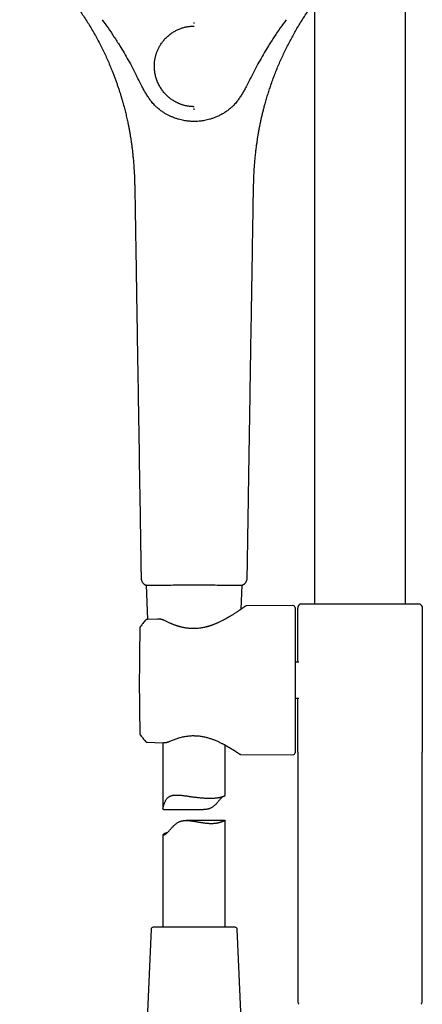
# Model space of a CAD drawing. Header units: millimetres. Extents: x 8 to 937, y 12 to 1913.
# Tile 25 of 28: x 419 to 516, y 1452 to 1689. Entities that reach past the tile are written whole.
import ezdxf

# ---------------------------------------------------------------- set-up
doc = ezdxf.new("R2010")
doc.units = ezdxf.units.MM

msp = doc.modelspace()

# ---------------------------------------------------------------- linework, layer by layer
at = {"color": 7, "linetype": 'Continuous', "lineweight": 30}
for p, q in [((511.45, 1548.29), (511.45, 1722.25)), ((489.55, 1693.12), (489.55, 1548.29)), ((446.31, 1645.45), (446.31, 1645.45)), ((474.8, 1645.45), (474.79, 1645.45)), ((447.78, 1554.53), (447.78, 1554.53)), ((448.9, 1552.77), (448.89, 1552.77)), ((448.98, 1552.77), (449.33, 1544.54)), ((471.88, 1547.01), (472.13, 1552.77)), ((484.35, 1547.88), (473.19, 1547.78)), ((484.85, 1547.38), (484.85, 1512.46)), ((485.5, 1534.29), (485.5, 1547.27)), ((485.5, 1547.27), (485.52, 1547.27)), ((485.9, 1548.07), (485.95, 1548.11)), ((486.13, 1548.29), (485.95, 1548.11)), ((486.13, 1548.29), (486.22, 1548.29)), ((486.23, 1548.29), (486.23, 1548.29)), ((514.79, 1548.29), (514.88, 1548.29)), ((515.06, 1548.12), (514.88, 1548.29)), ((515.06, 1548.11), (515.1, 1548.07)), ((515.14, 1548.04), (515.1, 1548.07)), ((515.5, 1547.27), (515.5, 1512.57)), ((448.87, 1544.36), (448.87, 1544.36)), ((451.76, 1544.63), (449.23, 1544.54)), ((449.33, 1544.54), (449.23, 1544.54)), ((451.76, 1544.63), (451.76, 1544.63)), ((485.78, 1534.29), (484.85, 1534.29)), ((484.85, 1525.55), (485.78, 1525.55)), ((485.5, 1512.57), (485.5, 1525.55)), ((447.5, 1517.21), (447.5, 1516.98)), ((447.5, 1517.21), (447.5, 1517.21)), ((447.62, 1516.67), (447.62, 1516.67)), ((448.87, 1515.18), (448.87, 1515.18)), ((449.23, 1515), (453.02, 1514.88)), ((451.11, 1514.94), (453.02, 1514.88)), ((453.02, 1514.88), (453.02, 1514.88)), ((453.02, 1514.88), (453.02, 1514.88)), ((453.05, 1514.88), (453.05, 1499)), ((468.05, 1502.26), (468.05, 1514.28)), ((471.81, 1512.07), (484.35, 1511.96)), ((485.5, 1512.57), (485.5, 1452.63)), ((485.5, 1512.57), (485.51, 1512.51)), ((485.51, 1512.56), (485.51, 1512.51)), ((515.5, 1452.63), (515.5, 1512.57)), ((515.5, 1512.51), (515.5, 1512.57)), ((515.5, 1512.51), (515.5, 1512.56)), ((453.2, 1498.79), (462.84, 1498.79)), ((467.97, 1496.15), (458.64, 1496.15)), ((468.05, 1470.47), (468.05, 1496.04)), ((453.05, 1492.71), (453.05, 1470.47)), ((450.18, 1469.99), (448.93, 1440.99)), ((470.43, 1470.47), (450.68, 1470.47)), ((472.18, 1440.99), (470.92, 1469.99))]:
    msp.add_line(p, q, dxfattribs=at)
for centre, radius, start, end in [((484.35, 1547.38), 0.5, 0, 90.5), ((484.35, 1512.46), 0.5, 269.5, 0), ((450.68, 1469.97), 0.5, 90, 177.5187), ((470.43, 1469.97), 0.5, 2.4813, 90), ((486.5, 1452.63), 1, 180, 225), ((514.5, 1452.63), 1, 315, 0)]:
    msp.add_arc(centre, radius, start, end, dxfattribs=at)
for points, knots in [([(418.54, 1707.85), (418.67, 1707.7), (418.93, 1707.4), (419.31, 1706.98), (419.67, 1706.57), (420.02, 1706.2), (420.35, 1705.84), (420.65, 1705.52), (420.93, 1705.22), (421.19, 1704.95), (421.42, 1704.7), (421.64, 1704.47), (421.85, 1704.26), (422.05, 1704.05), (422.23, 1703.86), (422.39, 1703.7), (422.52, 1703.56), (422.63, 1703.45), (422.71, 1703.36), (422.76, 1703.3), (422.8, 1703.26), (422.83, 1703.23), (422.86, 1703.21), (422.87, 1703.19), (422.89, 1703.17), (422.92, 1703.14), (422.95, 1703.11), (423, 1703.05), (423.07, 1702.98), (423.17, 1702.87), (423.29, 1702.75), (423.44, 1702.6), (423.61, 1702.42), (423.79, 1702.22), (424, 1702.01), (424.34, 1701.65), (424.82, 1701.14), (425.43, 1700.48), (426.06, 1699.79), (426.7, 1699.08), (427.35, 1698.34), (428.01, 1697.58), (428.67, 1696.8), (429.31, 1696.03), (429.94, 1695.25), (430.57, 1694.44), (431.2, 1693.6), (431.84, 1692.74), (432.54, 1691.76), (433.3, 1690.66), (434.11, 1689.44), (434.9, 1688.2), (435.66, 1686.95), (436.41, 1685.67), (437.12, 1684.38), (437.82, 1683.06), (438.47, 1681.76), (439.1, 1680.46), (439.69, 1679.16), (440.26, 1677.86), (440.73, 1676.7), (441.13, 1675.7), (441.45, 1674.86), (441.76, 1674.01), (442.05, 1673.18), (442.33, 1672.36), (442.59, 1671.56), (442.84, 1670.78), (443.07, 1670.03), (443.28, 1669.29), (443.48, 1668.59), (443.67, 1667.91), (443.84, 1667.26), (444, 1666.63), (444.15, 1666), (444.29, 1665.39), (444.43, 1664.79), (444.53, 1664.31), (444.61, 1663.94), (444.66, 1663.69), (444.71, 1663.45), (444.75, 1663.24), (444.79, 1663.06), (444.81, 1662.93), (444.83, 1662.82), (444.85, 1662.74), (444.86, 1662.67), (444.87, 1662.62), (444.88, 1662.58), (444.89, 1662.52), (444.9, 1662.46), (444.92, 1662.37), (444.94, 1662.26), (444.96, 1662.12), (444.99, 1661.96), (445.03, 1661.76), (445.07, 1661.53), (445.11, 1661.27), (445.16, 1660.99), (445.21, 1660.67), (445.27, 1660.33), (445.33, 1659.95), (445.39, 1659.55), (445.45, 1659.12), (445.51, 1658.66), (445.57, 1658.18), (445.64, 1657.66), (445.7, 1657.11), (445.76, 1656.54), (445.83, 1655.95), (445.88, 1655.33), (445.94, 1654.68), (445.99, 1654), (446.04, 1653.3), (446.09, 1652.57), (446.13, 1651.81), (446.17, 1651.01), (446.2, 1650.17), (446.23, 1649.28), (446.25, 1648.37), (446.28, 1647.42), (446.29, 1646.44), (446.3, 1645.78), (446.31, 1645.45)], [0, 0, 0, 0, 0.008676, 0.016914, 0.024716, 0.032082, 0.039012, 0.045506, 0.05123, 0.056566, 0.061515, 0.066076, 0.070251, 0.074524, 0.078298, 0.081571, 0.084345, 0.086619, 0.088132, 0.089298, 0.090124, 0.090795, 0.091152, 0.091465, 0.091891, 0.092429, 0.093078, 0.09384, 0.095528, 0.097592, 0.100033, 0.103066, 0.106531, 0.110429, 0.114753, 0.119261, 0.131768, 0.144663, 0.157946, 0.171616, 0.185674, 0.200118, 0.214949, 0.228885, 0.243147, 0.257735, 0.27265, 0.287891, 0.303336, 0.324066, 0.344843, 0.365669, 0.386544, 0.407468, 0.42844, 0.449461, 0.470531, 0.4906, 0.510712, 0.53087, 0.551073, 0.563795, 0.576534, 0.589292, 0.601905, 0.614155, 0.626041, 0.637561, 0.648717, 0.659508, 0.669933, 0.679818, 0.68935, 0.69853, 0.707359, 0.716497, 0.725225, 0.733542, 0.73732, 0.741008, 0.744523, 0.747605, 0.750231, 0.752071, 0.753595, 0.754803, 0.755695, 0.756282, 0.756956, 0.757683, 0.758625, 0.759891, 0.761489, 0.763418, 0.765679, 0.768567, 0.771861, 0.775561, 0.779666, 0.784178, 0.789095, 0.794419, 0.800148, 0.806283, 0.812824, 0.819771, 0.827125, 0.834884, 0.843049, 0.851445, 0.86023, 0.869405, 0.87897, 0.888925, 0.899271, 0.910006, 0.921132, 0.933207, 0.945709, 0.958639, 0.971997, 0.985784, 1, 1, 1, 1]), ([(474.8, 1645.45), (474.8, 1645.78), (474.82, 1646.45), (474.83, 1647.43), (474.85, 1648.39), (474.88, 1649.31), (474.91, 1650.2), (474.94, 1651.05), (474.98, 1651.86), (475.02, 1652.61), (475.07, 1653.31), (475.11, 1653.99), (475.16, 1654.63), (475.22, 1655.26), (475.27, 1655.87), (475.34, 1656.47), (475.4, 1657.05), (475.46, 1657.61), (475.53, 1658.13), (475.59, 1658.62), (475.66, 1659.08), (475.72, 1659.5), (475.77, 1659.88), (475.82, 1660.22), (475.87, 1660.53), (475.92, 1660.82), (475.96, 1661.08), (476, 1661.31), (476.04, 1661.51), (476.07, 1661.69), (476.09, 1661.85), (476.12, 1661.99), (476.14, 1662.12), (476.17, 1662.25), (476.2, 1662.42), (476.22, 1662.55), (476.24, 1662.66), (476.25, 1662.69), (476.26, 1662.72), (476.26, 1662.75), (476.27, 1662.78), (476.28, 1662.82), (476.29, 1662.89), (476.31, 1662.98), (476.33, 1663.11), (476.36, 1663.26), (476.4, 1663.43), (476.44, 1663.64), (476.49, 1663.88), (476.54, 1664.16), (476.61, 1664.46), (476.68, 1664.8), (476.77, 1665.16), (476.86, 1665.56), (476.95, 1665.97), (477.05, 1666.39), (477.16, 1666.83), (477.28, 1667.28), (477.39, 1667.73), (477.52, 1668.18), (477.71, 1668.88), (477.98, 1669.83), (478.34, 1671.01), (478.72, 1672.19), (479.14, 1673.42), (479.61, 1674.72), (480.12, 1676.07), (480.66, 1677.4), (481.22, 1678.72), (481.81, 1680.02), (482.4, 1681.28), (483.02, 1682.52), (483.64, 1683.73), (484.29, 1684.92), (484.96, 1686.11), (485.65, 1687.29), (486.37, 1688.47), (487.14, 1689.67), (487.97, 1690.91), (488.85, 1692.17), (489.77, 1693.42), (490.71, 1694.66), (491.65, 1695.84), (492.58, 1696.97), (493.31, 1697.82), (493.86, 1698.46), (494.22, 1698.87), (494.58, 1699.27), (494.95, 1699.68), (495.32, 1700.09), (495.69, 1700.49), (496.03, 1700.86), (496.36, 1701.21), (496.66, 1701.53), (496.93, 1701.82), (497.17, 1702.08), (497.39, 1702.31), (497.59, 1702.51), (497.75, 1702.68), (497.89, 1702.82), (497.99, 1702.93), (498.08, 1703.03), (498.15, 1703.1), (498.2, 1703.15), (498.23, 1703.18), (498.25, 1703.2), (498.28, 1703.23), (498.31, 1703.27), (498.36, 1703.32), (498.44, 1703.4), (498.54, 1703.5), (498.65, 1703.62), (498.79, 1703.76), (498.94, 1703.92), (499.12, 1704.11), (499.33, 1704.33), (499.57, 1704.58), (499.83, 1704.86), (500.11, 1705.16), (500.42, 1705.48), (500.74, 1705.83), (501.08, 1706.19), (501.43, 1706.57), (501.8, 1706.97), (502.18, 1707.4), (502.44, 1707.7), (502.57, 1707.85)], [0, 0, 0, 0, 0.014331, 0.028216, 0.041656, 0.054652, 0.067204, 0.079313, 0.090977, 0.101278, 0.111206, 0.12076, 0.129941, 0.138749, 0.147184, 0.155961, 0.164293, 0.172181, 0.179626, 0.186626, 0.193182, 0.199294, 0.204506, 0.209346, 0.213812, 0.217906, 0.221626, 0.224973, 0.227875, 0.230423, 0.232617, 0.234545, 0.236453, 0.238356, 0.240253, 0.24356, 0.24426, 0.244717, 0.245063, 0.245425, 0.245917, 0.24654, 0.247294, 0.248772, 0.250584, 0.252732, 0.255214, 0.258031, 0.261613, 0.265622, 0.270058, 0.27492, 0.280209, 0.285924, 0.292066, 0.298071, 0.304434, 0.311049, 0.317664, 0.324268, 0.330862, 0.348468, 0.365997, 0.383447, 0.400818, 0.421397, 0.441864, 0.462221, 0.482466, 0.5026, 0.522623, 0.541934, 0.561141, 0.580357, 0.599683, 0.619119, 0.638666, 0.658324, 0.680075, 0.701961, 0.723982, 0.746138, 0.768429, 0.7884, 0.808479, 0.816397, 0.824332, 0.832083, 0.839471, 0.847792, 0.855599, 0.86289, 0.869666, 0.875926, 0.881672, 0.886676, 0.891211, 0.895277, 0.898874, 0.90137, 0.903577, 0.905494, 0.907098, 0.907831, 0.908431, 0.908746, 0.909271, 0.910015, 0.910979, 0.912606, 0.914623, 0.91703, 0.919828, 0.923016, 0.926594, 0.931065, 0.936026, 0.941476, 0.947417, 0.953847, 0.960768, 0.967743, 0.975153, 0.982999, 0.991281, 1, 1, 1, 1]), ([(438.38, 1688.84), (438.87, 1688.18), (439.85, 1686.84), (441.27, 1684.74), (442.55, 1682.74), (443.69, 1680.85), (444.71, 1679.09), (445.71, 1677.26), (446.36, 1676), (446.69, 1675.36)], [0, 0, 0, 0, 0.154782, 0.314106, 0.47805, 0.603706, 0.731669, 0.86335, 1, 1, 1, 1]), ([(460.55, 1667.91), (460.41, 1667.91), (460.12, 1667.91), (459.68, 1667.95), (459.21, 1668), (458.74, 1668.08), (458.34, 1668.17), (458.01, 1668.26), (457.77, 1668.33), (457.52, 1668.42), (457.27, 1668.51), (457.02, 1668.61), (456.78, 1668.71), (456.56, 1668.81), (456.28, 1668.94), (455.94, 1669.12), (455.54, 1669.36), (455.16, 1669.62), (454.86, 1669.84), (454.63, 1670.02), (454.47, 1670.15), (454.31, 1670.29), (454.15, 1670.43), (453.99, 1670.58), (453.85, 1670.72), (453.65, 1670.92), (453.41, 1671.19), (453.12, 1671.54), (452.84, 1671.91), (452.57, 1672.3), (452.31, 1672.72), (452.07, 1673.15), (451.85, 1673.61), (451.65, 1674.07), (451.48, 1674.53), (451.34, 1674.99), (451.22, 1675.46), (451.12, 1675.93), (451.05, 1676.39), (451.01, 1676.81), (450.99, 1677.11), (450.98, 1677.27), (450.98, 1677.31), (450.98, 1677.35), (450.97, 1677.39), (450.97, 1677.43), (450.97, 1677.48), (450.97, 1677.52), (450.97, 1677.59), (450.97, 1677.72), (450.97, 1677.9), (450.98, 1678.11), (450.99, 1678.34), (451.01, 1678.6), (451.04, 1678.88), (451.08, 1679.18), (451.14, 1679.49), (451.21, 1679.83), (451.3, 1680.18), (451.4, 1680.53), (451.51, 1680.88), (451.64, 1681.21), (451.78, 1681.56), (451.95, 1681.91), (452.13, 1682.27), (452.34, 1682.64), (452.57, 1683), (452.81, 1683.35), (453.08, 1683.7), (453.37, 1684.05), (453.69, 1684.4), (454.05, 1684.74), (454.42, 1685.08), (454.8, 1685.38), (455.19, 1685.65), (455.57, 1685.9), (455.95, 1686.12), (456.33, 1686.32), (456.72, 1686.5), (457.12, 1686.66), (457.5, 1686.8), (457.86, 1686.91), (458.22, 1687.01), (458.58, 1687.1), (458.93, 1687.17), (459.25, 1687.22), (459.55, 1687.25), (459.83, 1687.28), (460.08, 1687.29), (460.31, 1687.3), (460.46, 1687.3), (460.52, 1687.3)], [0, 0, 0, 0, 0.0140512, 0.0287261, 0.0440164, 0.0599227, 0.0764499, 0.0847943, 0.0932893, 0.1019352, 0.110731, 0.1200298, 0.1288409, 0.1365683, 0.1442916, 0.1597371, 0.1751836, 0.1906316, 0.2060802, 0.2130166, 0.2199526, 0.2269476, 0.234205, 0.2414577, 0.2483741, 0.2546218, 0.2694935, 0.284726, 0.3003081, 0.3162333, 0.3325009, 0.3491161, 0.3660901, 0.3834274, 0.3989714, 0.4147824, 0.4308629, 0.4472154, 0.4618286, 0.4766506, 0.4898669, 0.4911738, 0.4924822, 0.4937923, 0.4951038, 0.4964441, 0.4980188, 0.4994871, 0.5003659, 0.5055267, 0.5115645, 0.5184662, 0.5262221, 0.5348263, 0.544277, 0.5539653, 0.5644141, 0.5756325, 0.5876331, 0.6004138, 0.6116489, 0.6234102, 0.6356979, 0.6485166, 0.6618899, 0.6759395, 0.6897434, 0.703988, 0.7185788, 0.733426, 0.7484459, 0.7655886, 0.782143, 0.7981376, 0.813593, 0.8285226, 0.8429325, 0.8568216, 0.8714886, 0.8854974, 0.8988206, 0.9114246, 0.9233219, 0.9357969, 0.9474396, 0.9582597, 0.9682619, 0.9774452, 0.9858038, 0.9933271, 1, 1, 1, 1]), ([(460.55, 1687.89), (460.55, 1687.93), (460.55, 1688), (460.55, 1688.08), (460.55, 1688.13), (460.55, 1688.13), (460.55, 1688.14)], [0, 0, 0, 0, 0.24751, 0.500016, 0.752514, 1, 1, 1, 1]), ([(482.73, 1688.84), (482.24, 1688.18), (481.26, 1686.84), (479.84, 1684.74), (478.56, 1682.74), (477.42, 1680.85), (476.4, 1679.09), (475.39, 1677.26), (474.75, 1676), (474.42, 1675.36)], [0, 0, 0, 0, 0.154837, 0.314194, 0.478148, 0.603798, 0.731743, 0.863394, 1, 1, 1, 1]), ([(448.05, 1672.65), (447.82, 1673.1), (447.36, 1673.99), (446.91, 1674.89), (446.69, 1675.35)], [0, 0, 0, 0, 0.499966, 1, 1, 1, 1]), ([(474.42, 1675.35), (474.19, 1674.89), (473.75, 1673.99), (473.29, 1673.1), (473.06, 1672.65)], [0, 0, 0, 0, 0.500034, 1, 1, 1, 1]), ([(450.07, 1669.39), (449.89, 1669.65), (449.52, 1670.16), (449, 1670.97), (448.51, 1671.79), (448.2, 1672.36), (448.05, 1672.65)], [0, 0, 0, 0, 0.248683, 0.497861, 0.748079, 1, 1, 1, 1]), ([(473.06, 1672.65), (472.91, 1672.36), (472.6, 1671.79), (472.1, 1670.97), (471.59, 1670.16), (471.22, 1669.65), (471.04, 1669.39)], [0, 0, 0, 0, 0.251921, 0.502139, 0.751317, 1, 1, 1, 1]), ([(450.81, 1668.48), (450.68, 1668.62), (450.42, 1668.91), (450.19, 1669.23), (450.07, 1669.39)], [0, 0, 0, 0, 0.4997, 1, 1, 1, 1]), ([(455.4, 1665.37), (455.19, 1665.46), (454.76, 1665.64), (454.13, 1665.96), (453.52, 1666.3), (452.86, 1666.72), (452.17, 1667.22), (451.46, 1667.82), (451.02, 1668.26), (450.81, 1668.48)], [0, 0, 0, 0, 0.123096, 0.250704, 0.375757, 0.499963, 0.668133, 0.834584, 1, 1, 1, 1]), ([(470.3, 1668.48), (470.08, 1668.26), (469.65, 1667.82), (468.93, 1667.22), (468.18, 1666.67), (467.39, 1666.18), (466.57, 1665.74), (465.99, 1665.49), (465.7, 1665.37)], [0, 0, 0, 0, 0.165419, 0.331878, 0.500059, 0.665823, 0.834922, 1, 1, 1, 1]), ([(471.04, 1669.39), (470.92, 1669.23), (470.69, 1668.91), (470.43, 1668.62), (470.3, 1668.48)], [0, 0, 0, 0, 0.5003, 1, 1, 1, 1]), ([(460.55, 1667.15), (460.55, 1667.16), (460.55, 1667.16), (460.55, 1667.23), (460.55, 1667.32), (460.55, 1667.41), (460.55, 1667.45)], [0, 0, 0, 0, 0.246916, 0.500004, 0.75309, 1, 1, 1, 1]), ([(460.55, 1664.36), (460.29, 1664.37), (459.75, 1664.37), (458.92, 1664.45), (458.15, 1664.56), (457.43, 1664.71), (456.77, 1664.88), (456.09, 1665.1), (455.64, 1665.28), (455.4, 1665.37)], [0, 0, 0, 0, 0.149931, 0.304438, 0.464877, 0.590059, 0.720332, 0.856645, 1, 1, 1, 1]), ([(465.7, 1665.37), (465.47, 1665.28), (465.02, 1665.1), (464.34, 1664.88), (463.67, 1664.71), (462.96, 1664.56), (462.18, 1664.45), (461.36, 1664.37), (460.82, 1664.37), (460.55, 1664.36)], [0, 0, 0, 0, 0.143355, 0.279668, 0.409941, 0.535123, 0.695562, 0.850069, 1, 1, 1, 1]), ([(446.31, 1645.45), (446.31, 1645.25), (446.32, 1644.87), (446.33, 1644.31), (446.34, 1643.78), (446.34, 1643.28), (446.35, 1642.81), (446.36, 1642.38), (446.37, 1641.97), (446.37, 1641.59), (446.38, 1641.26), (446.38, 1640.95), (446.39, 1640.69), (446.39, 1640.45), (446.39, 1640.21), (446.4, 1639.99), (446.4, 1639.76), (446.4, 1639.53), (446.41, 1639.01), (446.43, 1638.19), (446.44, 1637.07), (446.49, 1634.3), (446.55, 1630.77), (446.6, 1627.39), (446.63, 1625.81), (446.64, 1625.12), (446.65, 1624.4), (446.66, 1623.78), (446.67, 1623.26), (446.67, 1622.85), (446.68, 1622.45), (446.69, 1622.09), (446.69, 1621.75), (446.7, 1621.44), (446.7, 1621.16), (446.71, 1620.89), (446.71, 1620.62), (446.71, 1620.32), (446.72, 1619.99), (446.73, 1619.63), (446.74, 1619.06), (446.75, 1618.3), (446.76, 1617.37), (446.78, 1616.46), (446.79, 1615.59), (446.81, 1614.72), (446.82, 1613.85), (446.85, 1611.69), (446.93, 1606.98), (447.07, 1598.45), (447.25, 1587.41), (447.44, 1575.6), (447.57, 1567.49), (447.64, 1563.08), (447.66, 1561.9), (447.68, 1560.72), (447.69, 1559.86), (447.7, 1559.29), (447.7, 1559), (447.71, 1558.7), (447.71, 1558.39), (447.72, 1558.08), (447.72, 1557.77), (447.73, 1557.44), (447.73, 1557.07), (447.74, 1556.65), (447.75, 1556.17), (447.76, 1555.66), (447.77, 1555.13), (447.77, 1554.75), (447.78, 1554.55), (447.78, 1554.53)], [0, 0, 0, 0, 0.006464, 0.012607, 0.018428, 0.023927, 0.029104, 0.033876, 0.038336, 0.042486, 0.046326, 0.049491, 0.052409, 0.055079, 0.057558, 0.060034, 0.062522, 0.065024, 0.067538, 0.079686, 0.092094, 0.104545, 0.17125, 0.208605, 0.215974, 0.223557, 0.231385, 0.239457, 0.244083, 0.248708, 0.253023, 0.256998, 0.260796, 0.26422, 0.26727, 0.269984, 0.272997, 0.276307, 0.279916, 0.283823, 0.288029, 0.298729, 0.30902, 0.318899, 0.328453, 0.337982, 0.347511, 0.35704, 0.40945, 0.503039, 0.638393, 0.773744, 0.892847, 0.905948, 0.919048, 0.932003, 0.944639, 0.947703, 0.950755, 0.954057, 0.957736, 0.960892, 0.964282, 0.967905, 0.971761, 0.976655, 0.98188, 0.987436, 0.993323, 0.99954, 1, 1, 1, 1]), ([(473.33, 1554.53), (473.33, 1554.66), (473.34, 1554.94), (473.35, 1555.35), (473.35, 1555.76), (473.36, 1556.14), (473.36, 1556.49), (473.37, 1556.8), (473.37, 1557.08), (473.38, 1557.34), (473.38, 1557.58), (473.39, 1557.87), (473.39, 1558.23), (473.4, 1558.67), (473.41, 1559.12), (473.41, 1559.67), (473.43, 1560.3), (473.44, 1561.01), (473.45, 1561.71), (473.46, 1562.41), (473.48, 1563.54), (473.5, 1565.11), (473.54, 1567.12), (473.61, 1572.06), (473.79, 1582.74), (474.02, 1597.33), (474.2, 1608.66), (474.29, 1613.91), (474.31, 1614.92), (474.32, 1615.95), (474.34, 1616.99), (474.36, 1618.06), (474.37, 1618.93), (474.38, 1619.6), (474.39, 1620.07), (474.4, 1620.54), (474.4, 1620.99), (474.41, 1621.41), (474.42, 1621.8), (474.42, 1622.15), (474.43, 1622.5), (474.43, 1622.84), (474.44, 1623.21), (474.45, 1623.61), (474.45, 1624.07), (474.46, 1624.56), (474.47, 1625.07), (474.48, 1625.57), (474.49, 1626.08), (474.49, 1626.57), (474.5, 1627.2), (474.52, 1627.95), (474.53, 1628.84), (474.57, 1631.01), (474.6, 1633.11), (474.63, 1635.14), (474.64, 1635.8), (474.65, 1636.46), (474.66, 1637), (474.67, 1637.43), (474.67, 1637.75), (474.68, 1638.06), (474.68, 1638.36), (474.69, 1638.67), (474.69, 1638.95), (474.7, 1639.24), (474.7, 1639.52), (474.71, 1639.84), (474.71, 1640.19), (474.72, 1640.56), (474.73, 1640.97), (474.73, 1641.4), (474.74, 1641.87), (474.75, 1642.38), (474.76, 1642.93), (474.77, 1643.52), (474.78, 1644.13), (474.79, 1644.78), (474.8, 1645.22), (474.8, 1645.45)], [0, 0, 0, 0, 0.004366, 0.009141, 0.013616, 0.017791, 0.021665, 0.025042, 0.028152, 0.030995, 0.033571, 0.035879, 0.040568, 0.045411, 0.050433, 0.055635, 0.063378, 0.071258, 0.079021, 0.086666, 0.094194, 0.116337, 0.138478, 0.160618, 0.279232, 0.491051, 0.642023, 0.653094, 0.664171, 0.675422, 0.686934, 0.698691, 0.710511, 0.715715, 0.72092, 0.726101, 0.731035, 0.735677, 0.740025, 0.743856, 0.747488, 0.751283, 0.755299, 0.759537, 0.764718, 0.770195, 0.775839, 0.781427, 0.786955, 0.792423, 0.797831, 0.807608, 0.817351, 0.827093, 0.879288, 0.886595, 0.893902, 0.901181, 0.908229, 0.911815, 0.915326, 0.918765, 0.922129, 0.92542, 0.928747, 0.931577, 0.934733, 0.938213, 0.942018, 0.946148, 0.950602, 0.955381, 0.960485, 0.966181, 0.972232, 0.97864, 0.985404, 0.992524, 1, 1, 1, 1]), ([(447.77, 1554.53), (447.77, 1554.47), (447.78, 1554.35), (447.81, 1554.16), (447.86, 1553.97), (447.92, 1553.79), (448, 1553.62), (448.1, 1553.45), (448.21, 1553.3), (448.34, 1553.16), (448.47, 1553.04), (448.61, 1552.93), (448.75, 1552.84), (448.85, 1552.79), (448.89, 1552.77)], [0, 0, 0, 0, 0.084954, 0.171155, 0.25819, 0.345623, 0.433006, 0.519885, 0.605824, 0.690409, 0.773261, 0.854045, 0.932474, 1, 1, 1, 1]), ([(472.22, 1552.77), (472.27, 1552.8), (472.39, 1552.86), (472.56, 1552.98), (472.72, 1553.11), (472.86, 1553.26), (472.98, 1553.41), (473.08, 1553.57), (473.16, 1553.74), (473.23, 1553.9), (473.29, 1554.09), (473.33, 1554.3), (473.33, 1554.46), (473.34, 1554.53)], [0, 0, 0, 0, 0.087286, 0.182201, 0.275882, 0.367819, 0.457557, 0.544706, 0.628943, 0.710019, 0.787757, 0.897829, 1, 1, 1, 1]), ([(473.32, 1554.53), (473.32, 1554.53), (473.33, 1554.53), (473.33, 1554.53), (473.33, 1554.53)], [0, 0, 0, 0, 0.686259, 1, 1, 1, 1]), ([(448.89, 1552.77), (448.89, 1552.77), (448.89, 1552.77), (448.89, 1552.77), (448.9, 1552.77), (448.9, 1552.77)], [0, 0, 0, 0, 0.172549, 0.570074, 1, 1, 1, 1]), ([(448.9, 1552.77), (448.93, 1552.77), (448.97, 1552.78), (449.16, 1552.78), (449.43, 1552.79), (449.77, 1552.79), (450.15, 1552.79), (450.57, 1552.8), (451.04, 1552.8), (451.57, 1552.8), (452.16, 1552.81), (452.8, 1552.81), (453.5, 1552.81), (454.25, 1552.81), (455.05, 1552.82), (455.84, 1552.82), (456.61, 1552.82), (457.37, 1552.82), (458.14, 1552.82), (458.93, 1552.82), (459.74, 1552.82), (460.28, 1552.82), (460.55, 1552.82)], [0, 0, 0, 0, 0.056231, 0.113301, 0.171234, 0.230028, 0.277677, 0.325853, 0.374543, 0.42374, 0.47345, 0.523685, 0.574424, 0.625688, 0.677497, 0.729859, 0.773919, 0.81836, 0.863181, 0.908386, 0.953986, 1, 1, 1, 1]), ([(448.98, 1552.76), (448.97, 1552.76), (448.93, 1552.76), (448.91, 1552.77), (448.9, 1552.77)], [0, 0, 0, 0, 0.135438, 1, 1, 1, 1]), ([(460.55, 1552.82), (460.83, 1552.82), (461.37, 1552.82), (462.18, 1552.82), (462.97, 1552.82), (463.74, 1552.82), (464.49, 1552.82), (465.27, 1552.82), (466.06, 1552.82), (466.86, 1552.81), (467.61, 1552.81), (468.31, 1552.81), (468.95, 1552.81), (469.54, 1552.8), (470.07, 1552.8), (470.54, 1552.8), (470.96, 1552.79), (471.34, 1552.79), (471.68, 1552.79), (471.95, 1552.78), (472.13, 1552.78), (472.18, 1552.77), (472.21, 1552.77)], [0, 0, 0, 0, 0.046014, 0.091614, 0.136819, 0.18164, 0.226081, 0.270141, 0.322503, 0.374312, 0.425576, 0.476315, 0.52655, 0.57626, 0.625457, 0.674147, 0.722323, 0.769972, 0.828766, 0.886699, 0.943769, 1, 1, 1, 1]), ([(472.21, 1552.77), (472.2, 1552.77), (472.18, 1552.76), (472.14, 1552.76), (472.13, 1552.76)], [0, 0, 0, 0, 0.691852, 1, 1, 1, 1]), ([(472.21, 1552.77), (472.21, 1552.77), (472.22, 1552.77), (472.22, 1552.77), (472.22, 1552.77), (472.22, 1552.77)], [0, 0, 0, 0, 0.429931, 0.82746, 1, 1, 1, 1]), ([(472.76, 1547.63), (472.76, 1547.63), (472.76, 1547.63), (472.74, 1547.61), (472.7, 1547.58), (472.64, 1547.55), (472.58, 1547.5), (472.5, 1547.45), (472.42, 1547.39), (472.34, 1547.33), (472.25, 1547.27), (472.16, 1547.2), (472.07, 1547.14), (471.95, 1547.06), (471.79, 1546.95), (471.59, 1546.81), (471.38, 1546.66), (471.17, 1546.52), (470.95, 1546.37), (470.71, 1546.21), (470.45, 1546.04), (470.16, 1545.86), (469.86, 1545.66), (469.52, 1545.46), (469.16, 1545.24), (468.76, 1545.01), (468.33, 1544.76), (467.86, 1544.5), (467.44, 1544.28), (467.06, 1544.09), (466.76, 1543.94), (466.45, 1543.8), (466.15, 1543.67), (465.88, 1543.55), (465.62, 1543.44), (465.41, 1543.35), (465.24, 1543.29), (465.11, 1543.24), (464.99, 1543.19), (464.88, 1543.16), (464.8, 1543.13), (464.73, 1543.1), (464.67, 1543.08), (464.6, 1543.06), (464.5, 1543.02), (464.37, 1542.98), (464.23, 1542.94), (464.06, 1542.88), (463.87, 1542.83), (463.67, 1542.77), (463.45, 1542.72), (463.16, 1542.64), (462.79, 1542.56), (462.32, 1542.48), (461.81, 1542.4), (461.27, 1542.35), (460.77, 1542.32), (460.3, 1542.32), (459.89, 1542.33), (459.48, 1542.36), (459.09, 1542.39), (458.73, 1542.44), (458.41, 1542.49), (458.13, 1542.54), (457.85, 1542.6), (457.58, 1542.66), (457.36, 1542.72), (457.18, 1542.76), (457.05, 1542.8), (456.96, 1542.83), (456.89, 1542.84), (456.85, 1542.85), (456.83, 1542.86), (456.81, 1542.87), (456.76, 1542.88), (456.69, 1542.9), (456.6, 1542.93), (456.48, 1542.97), (456.33, 1543.02), (456.16, 1543.07), (455.97, 1543.14), (455.76, 1543.22), (455.52, 1543.31), (455.27, 1543.41), (454.99, 1543.52), (454.7, 1543.65), (454.38, 1543.79), (454.05, 1543.94), (453.71, 1544.11), (453.48, 1544.23), (453.36, 1544.29)], [0, 0, 0, 0, 0.012564, 0.029771, 0.046175, 0.061769, 0.076546, 0.0905, 0.103624, 0.115915, 0.127371, 0.138002, 0.147913, 0.157585, 0.17639, 0.194473, 0.211824, 0.22843, 0.244511, 0.261156, 0.278506, 0.296574, 0.315372, 0.33491, 0.355128, 0.375591, 0.39871, 0.422035, 0.445547, 0.459481, 0.473465, 0.487347, 0.500454, 0.512111, 0.522982, 0.53308, 0.538673, 0.544003, 0.549062, 0.553388, 0.556739, 0.559115, 0.561219, 0.564141, 0.568092, 0.572953, 0.578721, 0.585196, 0.592528, 0.60063, 0.608875, 0.617142, 0.633448, 0.64977, 0.669196, 0.688647, 0.708158, 0.723122, 0.73801, 0.752559, 0.766775, 0.780655, 0.791323, 0.801777, 0.812017, 0.822039, 0.831748, 0.837677, 0.842544, 0.846347, 0.849085, 0.850055, 0.850759, 0.851657, 0.853108, 0.855902, 0.859679, 0.864442, 0.87019, 0.876928, 0.884656, 0.893378, 0.903098, 0.913824, 0.925564, 0.938328, 0.952132, 0.966994, 0.98294, 1, 1, 1, 1]), ([(473.19, 1547.78), (473.17, 1547.78), (473.12, 1547.78), (473.06, 1547.77), (473, 1547.75), (472.94, 1547.73), (472.89, 1547.71), (472.84, 1547.69), (472.8, 1547.66), (472.77, 1547.64), (472.76, 1547.63)], [0, 0, 0, 0, 0.1162157, 0.2316595, 0.3479401, 0.4667311, 0.5897271, 0.7185848, 0.854867, 1, 1, 1, 1]), ([(485.87, 1548.04), (485.84, 1548.02), (485.78, 1547.97), (485.71, 1547.88), (485.64, 1547.78), (485.59, 1547.68), (485.55, 1547.58), (485.52, 1547.47), (485.51, 1547.37), (485.51, 1547.3), (485.5, 1547.27)], [0, 0, 0, 0, 0.130822, 0.261577, 0.391393, 0.519435, 0.644936, 0.767222, 0.885726, 1, 1, 1, 1]), ([(486.23, 1548.29), (486.26, 1548.29), (486.32, 1548.29), (486.4, 1548.29), (486.48, 1548.29), (486.55, 1548.29), (486.61, 1548.29), (486.68, 1548.29), (486.75, 1548.29), (486.78, 1548.29)], [0, 0, 0, 0, 0.250874, 0.437475, 0.624132, 0.71781, 0.811477, 0.90575, 1, 1, 1, 1]), ([(486.78, 1548.29), (486.84, 1548.29), (486.97, 1548.29), (487.19, 1548.29), (487.43, 1548.29), (487.7, 1548.29), (488, 1548.29), (488.32, 1548.29), (488.66, 1548.29), (489.03, 1548.29), (489.41, 1548.29), (489.81, 1548.29), (490.23, 1548.29), (490.67, 1548.29), (491.12, 1548.29), (491.59, 1548.29), (492.08, 1548.29), (492.57, 1548.29), (493.09, 1548.29), (493.61, 1548.29), (494.14, 1548.29), (494.69, 1548.29), (495.25, 1548.29), (495.81, 1548.29), (496.38, 1548.29), (496.96, 1548.29), (497.55, 1548.29), (498.14, 1548.29), (498.73, 1548.29), (499.33, 1548.29), (499.92, 1548.29), (500.52, 1548.29), (501.11, 1548.29), (501.71, 1548.29), (502.3, 1548.29), (502.89, 1548.29), (503.48, 1548.29), (504.06, 1548.29), (504.63, 1548.29), (505.2, 1548.29), (505.76, 1548.29), (506.31, 1548.29), (506.85, 1548.29), (507.38, 1548.29), (507.9, 1548.29), (508.41, 1548.29), (508.9, 1548.29), (509.38, 1548.29), (509.84, 1548.29), (510.29, 1548.29), (510.72, 1548.29), (511.14, 1548.29), (511.53, 1548.29), (511.91, 1548.29), (512.27, 1548.29), (512.61, 1548.29), (512.93, 1548.29), (513.24, 1548.29), (513.52, 1548.29), (513.78, 1548.29), (514.02, 1548.29), (514.16, 1548.29), (514.23, 1548.29)], [0, 0, 0, 0, 0.015511, 0.031027, 0.046538, 0.063443, 0.080362, 0.097282, 0.114187, 0.131092, 0.148012, 0.164932, 0.181837, 0.198696, 0.215569, 0.232442, 0.249301, 0.266066, 0.282845, 0.299625, 0.31639, 0.333153, 0.34993, 0.366707, 0.38347, 0.400233, 0.41701, 0.433787, 0.450549, 0.467167, 0.483799, 0.500431, 0.517048, 0.533665, 0.550296, 0.566927, 0.583545, 0.600159, 0.616786, 0.633413, 0.650026, 0.666641, 0.68327, 0.699898, 0.716513, 0.733086, 0.749674, 0.766262, 0.782835, 0.799404, 0.815987, 0.83257, 0.849139, 0.86571, 0.882295, 0.898881, 0.915453, 0.932348, 0.949265, 0.966189, 0.983105, 1, 1, 1, 1]), ([(514.23, 1548.29), (514.26, 1548.29), (514.31, 1548.29), (514.38, 1548.29), (514.45, 1548.29), (514.51, 1548.29), (514.6, 1548.29), (514.69, 1548.29), (514.75, 1548.29), (514.78, 1548.29)], [0, 0, 0, 0, 0.083956, 0.167986, 0.251994, 0.379398, 0.50682, 0.753702, 1, 1, 1, 1]), ([(515.09, 1548.07), (515.09, 1548.07), (515.1, 1548.07), (515.1, 1548.07), (515.1, 1548.07)], [0, 0, 0, 0, 0.32776, 1, 1, 1, 1]), ([(515.14, 1548.04), (515.16, 1548.02), (515.22, 1547.97), (515.3, 1547.88), (515.36, 1547.78), (515.42, 1547.68), (515.46, 1547.58), (515.48, 1547.47), (515.5, 1547.37), (515.5, 1547.3), (515.5, 1547.27)], [0, 0, 0, 0, 0.130822, 0.261577, 0.391393, 0.519436, 0.644937, 0.767222, 0.885726, 1, 1, 1, 1]), ([(447.5, 1542.53), (447.49, 1542.22), (447.47, 1541.21), (447.44, 1539.51), (447.4, 1537.43), (447.37, 1535.35), (447.36, 1533.27), (447.35, 1531.19), (447.34, 1529.11), (447.35, 1527.03), (447.37, 1524.95), (447.39, 1522.87), (447.42, 1520.79), (447.46, 1518.9), (447.49, 1517.71), (447.5, 1517.21)], [0, 0, 0, 0, 0.037254, 0.119399, 0.201543, 0.283688, 0.365833, 0.447978, 0.530122, 0.612267, 0.694412, 0.776556, 0.858701, 0.940846, 1, 1, 1, 1]), ([(447.61, 1542.83), (447.6, 1542.81), (447.56, 1542.77), (447.53, 1542.69), (447.51, 1542.61), (447.5, 1542.56), (447.5, 1542.53)], [0, 0, 0, 0, 0.24832, 0.499987, 0.751658, 1, 1, 1, 1]), ([(448.86, 1544.36), (448.65, 1544.1), (448.23, 1543.6), (447.82, 1543.08), (447.61, 1542.83)], [0, 0, 0, 0, 0.505845, 1, 1, 1, 1]), ([(449.23, 1544.54), (449.2, 1544.53), (449.13, 1544.53), (449.03, 1544.49), (448.94, 1544.43), (448.89, 1544.38), (448.87, 1544.36)], [0, 0, 0, 0, 0.2473041, 0.5002683, 0.7530938, 1, 1, 1, 1]), ([(449.23, 1544.54), (449.2, 1544.53), (449.13, 1544.53), (449.03, 1544.49), (448.94, 1544.43), (448.89, 1544.38), (448.87, 1544.36)], [0, 0, 0, 0, 0.247309, 0.500268, 0.753089, 1, 1, 1, 1]), ([(453.36, 1544.29), (453.31, 1544.31), (453.23, 1544.35), (453.1, 1544.41), (452.97, 1544.45), (452.84, 1544.49), (452.72, 1544.53), (452.59, 1544.56), (452.45, 1544.58), (452.3, 1544.61), (452.13, 1544.62), (451.95, 1544.63), (451.82, 1544.63), (451.76, 1544.63)], [0, 0, 0, 0, 0.095567, 0.185236, 0.269015, 0.347156, 0.429787, 0.506399, 0.590121, 0.681069, 0.779444, 0.88558, 1, 1, 1, 1]), ([(447.5, 1516.98), (447.5, 1516.95), (447.51, 1516.89), (447.53, 1516.81), (447.57, 1516.74), (447.6, 1516.69), (447.62, 1516.67)], [0, 0, 0, 0, 0.248279, 0.500014, 0.751744, 1, 1, 1, 1]), ([(447.62, 1516.67), (447.82, 1516.42), (448.23, 1515.92), (448.66, 1515.43), (448.87, 1515.18)], [0, 0, 0, 0, 0.494813, 1, 1, 1, 1]), ([(454.51, 1515.16), (454.65, 1515.22), (454.93, 1515.34), (455.35, 1515.51), (455.78, 1515.68), (456.21, 1515.83), (456.65, 1515.97), (457.08, 1516.1), (457.52, 1516.21), (457.95, 1516.31), (458.38, 1516.39), (458.81, 1516.46), (459.24, 1516.51), (459.65, 1516.55), (460.07, 1516.57), (460.47, 1516.57), (460.89, 1516.56), (461.33, 1516.54), (461.79, 1516.49), (462.23, 1516.43), (462.68, 1516.35), (463.12, 1516.26), (463.55, 1516.15), (463.96, 1516.04), (464.35, 1515.92), (464.71, 1515.8), (465.05, 1515.67), (465.41, 1515.54), (465.79, 1515.38), (466.19, 1515.21), (466.56, 1515.04), (466.91, 1514.87), (467.21, 1514.72), (467.48, 1514.58), (467.71, 1514.46), (467.9, 1514.36), (468.05, 1514.28), (468.15, 1514.23), (468.23, 1514.18), (468.3, 1514.14), (468.35, 1514.11), (468.39, 1514.09), (468.43, 1514.07), (468.47, 1514.04), (468.53, 1514.01), (468.61, 1513.97), (468.7, 1513.91), (468.81, 1513.85), (468.92, 1513.79), (469.03, 1513.72), (469.14, 1513.66), (469.25, 1513.59), (469.35, 1513.53), (469.47, 1513.46), (469.59, 1513.38), (469.73, 1513.29), (469.86, 1513.21), (469.99, 1513.13), (470.12, 1513.05), (470.25, 1512.97), (470.38, 1512.88), (470.51, 1512.8), (470.64, 1512.71), (470.76, 1512.63), (470.88, 1512.56), (470.99, 1512.48), (471.09, 1512.42), (471.18, 1512.35), (471.27, 1512.3), (471.34, 1512.25), (471.39, 1512.21), (471.43, 1512.19), (471.43, 1512.18), (471.44, 1512.18)], [0, 0, 0, 0, 0.021807, 0.043104, 0.063921, 0.084281, 0.104201, 0.123694, 0.142771, 0.161438, 0.1797, 0.197562, 0.215024, 0.232091, 0.248762, 0.265005, 0.280824, 0.300048, 0.318711, 0.336858, 0.354524, 0.374138, 0.392972, 0.411007, 0.428277, 0.444809, 0.460621, 0.475933, 0.496815, 0.516989, 0.536399, 0.555021, 0.572832, 0.587046, 0.600682, 0.613737, 0.620811, 0.627115, 0.632464, 0.63686, 0.640303, 0.642339, 0.644312, 0.647215, 0.651072, 0.655881, 0.662374, 0.669854, 0.677478, 0.685151, 0.692874, 0.700646, 0.708469, 0.716343, 0.727116, 0.737989, 0.748967, 0.760071, 0.771519, 0.78364, 0.796658, 0.810574, 0.825383, 0.839617, 0.854582, 0.87027, 0.886675, 0.903792, 0.921615, 0.940142, 0.959374, 0.979321, 1, 1, 1, 1]), ([(448.87, 1515.18), (448.9, 1515.15), (448.95, 1515.09), (449.05, 1515.04), (449.15, 1515.01), (449.21, 1515.01), (449.23, 1515)], [0, 0, 0, 0, 0.293885, 0.562929, 0.79944, 1, 1, 1, 1]), ([(453.02, 1514.88), (453.1, 1514.88), (453.25, 1514.88), (453.48, 1514.89), (453.69, 1514.92), (453.91, 1514.95), (454.12, 1515.01), (454.33, 1515.08), (454.46, 1515.13), (454.52, 1515.16)], [0, 0, 0, 0, 0.149993, 0.29214, 0.427053, 0.555077, 0.715293, 0.863638, 1, 1, 1, 1]), ([(471.44, 1512.18), (471.47, 1512.16), (471.52, 1512.13), (471.62, 1512.09), (471.72, 1512.07), (471.78, 1512.07), (471.81, 1512.07)], [0, 0, 0, 0, 0.262336, 0.517907, 0.764397, 1, 1, 1, 1]), ([(453.2, 1498.79), (453.19, 1498.79), (453.15, 1498.79), (453.1, 1498.82), (453.07, 1498.86), (453.05, 1498.93), (453.05, 1499.03), (453.06, 1499.16), (453.09, 1499.3), (453.12, 1499.47), (453.17, 1499.66), (453.24, 1499.87), (453.31, 1500.11), (453.4, 1500.35), (453.51, 1500.59), (453.62, 1500.84), (453.76, 1501.08), (453.91, 1501.31), (454.06, 1501.5), (454.21, 1501.65), (454.35, 1501.77), (454.5, 1501.88), (454.67, 1501.97), (454.85, 1502.05), (455.04, 1502.12), (455.24, 1502.18), (455.44, 1502.22), (455.69, 1502.25), (455.99, 1502.28), (456.33, 1502.28), (456.67, 1502.28), (457, 1502.26), (457.34, 1502.23), (457.69, 1502.19), (458.06, 1502.14), (458.42, 1502.1), (458.8, 1502.05), (459.17, 1501.99), (459.55, 1501.94), (459.94, 1501.88), (460.33, 1501.83), (460.73, 1501.78), (461.14, 1501.73), (461.56, 1501.68), (461.98, 1501.64), (462.4, 1501.61), (462.82, 1501.57), (463.22, 1501.55), (463.61, 1501.53), (463.98, 1501.52), (464.34, 1501.52), (464.69, 1501.52), (465.04, 1501.53), (465.36, 1501.55), (465.67, 1501.57), (465.95, 1501.6), (466.22, 1501.63), (466.48, 1501.67), (466.72, 1501.72), (466.95, 1501.77), (467.15, 1501.82), (467.33, 1501.87), (467.5, 1501.93), (467.64, 1501.98), (467.77, 1502.04), (467.87, 1502.1), (467.95, 1502.15), (468.01, 1502.19), (468.05, 1502.23), (468.05, 1502.25), (468.05, 1502.26)], [0, 0, 0, 0, 0.011293, 0.024175, 0.037055, 0.050297, 0.063538, 0.076427, 0.089318, 0.102489, 0.115663, 0.130981, 0.146314, 0.161655, 0.176983, 0.192635, 0.208307, 0.223961, 0.239588, 0.250554, 0.261529, 0.272495, 0.283826, 0.295168, 0.3065, 0.31746, 0.328429, 0.33939, 0.356259, 0.373131, 0.387732, 0.402346, 0.416949, 0.431967, 0.446996, 0.462014, 0.476872, 0.491739, 0.506597, 0.521813, 0.537039, 0.552255, 0.56847, 0.584699, 0.600913, 0.617631, 0.634362, 0.651079, 0.666777, 0.682487, 0.698185, 0.714361, 0.730551, 0.746728, 0.76207, 0.777424, 0.792766, 0.808537, 0.82432, 0.840091, 0.855759, 0.871439, 0.887107, 0.903199, 0.919303, 0.935394, 0.951604, 0.967827, 0.984036, 1, 1, 1, 1]), ([(467.41, 1501.9), (467.4, 1501.89), (467.36, 1501.86), (467.28, 1501.78), (467.15, 1501.65), (467.02, 1501.52), (466.88, 1501.35), (466.71, 1501.16), (466.53, 1500.93), (466.34, 1500.71), (466.14, 1500.47), (465.93, 1500.24), (465.71, 1500), (465.47, 1499.78), (465.22, 1499.56), (464.96, 1499.37), (464.7, 1499.21), (464.47, 1499.09), (464.26, 1499.01), (464.04, 1498.93), (463.81, 1498.88), (463.58, 1498.84), (463.3, 1498.8), (463.06, 1498.79), (462.89, 1498.79), (462.84, 1498.79)], [0, 0, 0, 0, 0.005821, 0.046065, 0.087668, 0.129312, 0.170924, 0.224219, 0.277573, 0.330962, 0.384304, 0.438695, 0.493133, 0.547538, 0.601882, 0.655249, 0.708598, 0.745234, 0.781907, 0.818533, 0.854191, 0.88989, 0.925558, 0.980816, 1, 1, 1, 1]), ([(454.05, 1493.19), (454.02, 1493.19), (453.93, 1493.17), (453.78, 1493.13), (453.62, 1493.07), (453.47, 1493.02), (453.35, 1492.96), (453.24, 1492.9), (453.16, 1492.85), (453.1, 1492.79), (453.06, 1492.75), (453.05, 1492.71), (453.06, 1492.68), (453.1, 1492.66), (453.16, 1492.66), (453.25, 1492.68), (453.34, 1492.71), (453.45, 1492.76), (453.54, 1492.82), (453.65, 1492.88), (453.77, 1492.96), (453.89, 1493.06), (454.02, 1493.16), (454.15, 1493.29), (454.29, 1493.43), (454.45, 1493.59), (454.63, 1493.79), (454.83, 1494.01), (455.03, 1494.24), (455.24, 1494.47), (455.46, 1494.71), (455.7, 1494.94), (455.94, 1495.17), (456.2, 1495.38), (456.48, 1495.57), (456.74, 1495.73), (456.98, 1495.85), (457.2, 1495.94), (457.42, 1496.01), (457.66, 1496.06), (457.89, 1496.1), (458.17, 1496.14), (458.51, 1496.16), (458.88, 1496.15), (459.24, 1496.13), (459.6, 1496.1), (459.96, 1496.05), (460.32, 1496), (460.69, 1495.94), (461.05, 1495.88), (461.42, 1495.82), (461.79, 1495.75), (462.16, 1495.69), (462.53, 1495.64), (462.9, 1495.58), (463.27, 1495.54), (463.63, 1495.5), (463.99, 1495.48), (464.34, 1495.46), (464.56, 1495.46), (464.68, 1495.46)], [0, 0, 0, 0, 0.007601, 0.027012, 0.046437, 0.065848, 0.085784, 0.105734, 0.125669, 0.145752, 0.16585, 0.185931, 0.206702, 0.227494, 0.248259, 0.268817, 0.289371, 0.303441, 0.317522, 0.331591, 0.345314, 0.359049, 0.372772, 0.386959, 0.401159, 0.415349, 0.433522, 0.451715, 0.469921, 0.48811, 0.506657, 0.525221, 0.543772, 0.562303, 0.580501, 0.598693, 0.611185, 0.623691, 0.63618, 0.648339, 0.660513, 0.672675, 0.691518, 0.710365, 0.727494, 0.744639, 0.761773, 0.779361, 0.796962, 0.814552, 0.832602, 0.850662, 0.868712, 0.887189, 0.905678, 0.924154, 0.942984, 0.961814, 0.980907, 1, 1, 1, 1]), ([(464.68, 1495.46), (464.79, 1495.46), (465.01, 1495.46), (465.32, 1495.48), (465.62, 1495.5), (465.92, 1495.54), (466.19, 1495.59), (466.45, 1495.64), (466.69, 1495.7), (466.91, 1495.77), (467.11, 1495.84), (467.29, 1495.9), (467.46, 1495.97), (467.61, 1496.03), (467.75, 1496.09), (467.85, 1496.13), (467.92, 1496.15), (467.97, 1496.16), (468.01, 1496.15), (468.04, 1496.12), (468.05, 1496.09), (468.05, 1496.05), (468.05, 1496.04)], [0, 0, 0, 0, 0.0533299, 0.1067081, 0.1600401, 0.2150933, 0.2701957, 0.3252542, 0.3785273, 0.4318387, 0.4851146, 0.5397343, 0.5943918, 0.6490068, 0.7084924, 0.7679702, 0.8084876, 0.8490318, 0.8895368, 0.9344579, 0.9793716, 1, 1, 1, 1])]:
    msp.add_open_spline(points, degree=3, knots=knots, dxfattribs=at)

doc.saveas('drawing.dxf')
